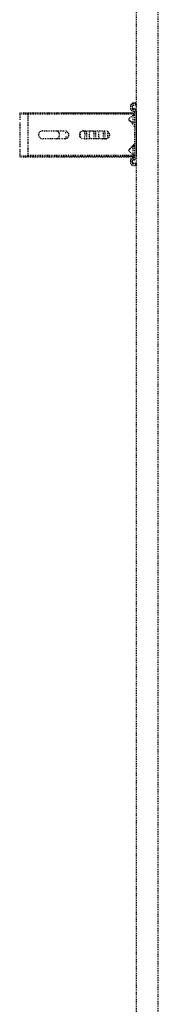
# Model space of a CAD drawing. Header units: centimetres. Extents: x 42630 to 130002, y 15 to 29179.
# Tile 72 of 159: x 50602 to 50618, y 4701 to 4815. Entities that reach past the tile are written whole.
import ezdxf

# ---------------------------------------------------------------- set-up
doc = ezdxf.new("R2010")
doc.units = ezdxf.units.CM
doc.header["$LTSCALE"] = 0.01
doc.linetypes.add('DASHED2', pattern=[9.525, 6.35, -3.175])
doc.layers.get('0').update_dxf_attribs({"color": 253})
doc.layers.add('CKDRZWI_', color=253, linetype='Continuous')

# ---------------------------------------------------------------- blocks, each defined once
blk = doc.blocks.new('A$7E8814B27261F1')
at = {"color": 7, "linetype": 'DASHED2', "ltscale": 10}
for p, q in [((2901.8, 4584.2), (2901.8, 4535.2)), ((2903.2, 4584.2), (2901.8, 4584.2)), ((2903.2, 4584.2), (2903.2, 4575)), ((2906.9, 4584.2), (2903.2, 4584.2)), ((2910.7, 4584.2), (2906.9, 4584.2)), ((2916.2, 4584.2), (2913.2, 4584.2)), ((2938.4, 4584.2), (2916.2, 4584.2)), ((2941.4, 4584.2), (2938.4, 4584.2)), ((2947.7, 4584.2), (2943.9, 4584.2)), ((2951.4, 4584.2), (2947.7, 4584.2)), ((2951.4, 4584.2), (2951.4, 4575)), ((2952.8, 4584.2), (2951.4, 4584.2)), ((2952.8, 4584.2), (2952.8, 4535.2)), ((2903.5, 4575), (2902.3, 4575)), ((2902.3, 4463.5), (2902.3, 4575)), ((2903.5, 4463.5), (2903.5, 4575)), ((2908.6, 4575), (2903.5, 4575)), ((2910.3, 4575), (2908.6, 4575)), ((2915.9, 4575), (2910.3, 4575)), ((2917.8, 4575), (2915.9, 4575)), ((2936.7, 4575), (2917.8, 4575)), ((2938.7, 4575), (2936.7, 4575)), ((2944.3, 4575), (2938.7, 4575)), ((2946, 4575), (2944.3, 4575)), ((2951.1, 4575), (2946, 4575)), ((2952.2, 4575), (2951.1, 4575)), ((2951.1, 4463.5), (2951.1, 4575)), ((2952.2, 4463.5), (2952.2, 4575)), ((2922.8, 4532), (2922.8, 4558)), ((2931.8, 4558), (2931.8, 4532)), ((2901.8, 4535.2), (2901.8, 4523.5)), ((2952.8, 4535.2), (2952.8, 4523.5)), ((2901.8, 4523.5), (2901.8, 4455.2)), ((2924.8, 4528.3), (2924.8, 4532)), ((2929.8, 4532), (2929.8, 4528.3)), ((2952.8, 4523.5), (2952.8, 4455.2)), ((2922.8, 4485), (2922.8, 4511)), ((2931.8, 4511), (2931.8, 4485)), ((2892.2, 4453.9), (2891.8, 4450.5)), ((2894.2, 4453.6), (2893.8, 4450.3)), ((2894.9, 4453.6), (2894.5, 4450.3)), ((2897.4, 4456.5), (2895.2, 4456.5)), ((2897.4, 4454.5), (2895.2, 4454.5)), ((2898.1, 4456.5), (2897.4, 4456.5)), ((2898.5, 4452.6), (2898.4, 4453.6)), ((2900.5, 4452.9), (2900.4, 4453.9)), ((2901.2, 4452.9), (2901.1, 4453.9)), ((2901.8, 4455.2), (2901.8, 4454.9)), ((2902.3, 4454.4), (2901.8, 4454.9)), ((2902.3, 4453.4), (2902.3, 4463.5)), ((2903.5, 4452.5), (2902.3, 4453.4)), ((2903.5, 4452.5), (2903.5, 4463.5)), ((2908.6, 4458.3), (2903.5, 4452.5)), ((2913.9, 4454), (2905.9, 4454)), ((2905.9, 4454), (2905.9, 4452)), ((2915.9, 4452.8), (2910.3, 4458.4)), ((2913.2, 4454.8), (2910.7, 4457.7)), ((2914.4, 4454), (2913.9, 4454)), ((2913.9, 4452), (2913.9, 4454)), ((2914.4, 4452), (2914.4, 4454)), ((2944.3, 4458.4), (2938.7, 4452.8)), ((2943.9, 4457.7), (2941.4, 4454.8)), ((2949.4, 4454), (2941.4, 4454)), ((2941.4, 4454), (2941.4, 4452)), ((2951.1, 4452.5), (2946, 4458.3)), ((2949.8, 4454), (2949.4, 4454)), ((2949.4, 4452), (2949.4, 4454)), ((2949.9, 4452), (2949.9, 4453.9)), ((2951.1, 4452.5), (2951.1, 4463.5)), ((2952.2, 4453.4), (2951.1, 4452.5)), ((2952.2, 4453.4), (2952.2, 4463.5)), ((2952.8, 4454.9), (2952.2, 4454.4)), ((2952.8, 4455.2), (2952.8, 4454.9)), ((2954.8, 4453.9), (2954.7, 4452.9)), ((2956.8, 4453.6), (2956.7, 4452.6)), ((2957.5, 4453.6), (2957.4, 4452.6)), ((2960, 4456.5), (2957.8, 4456.5)), ((2960, 4454.5), (2957.8, 4454.5)), ((2960.7, 4456.5), (2960, 4456.5)), ((2961.4, 4450.3), (2961, 4453.6)), ((2963.4, 4450.5), (2963, 4453.9)), ((2964.1, 4450.5), (2963.7, 4453.9)), ((4186.6, 4450), (711.3, 4450)), ((2893.8, 4450.3), (2891.8, 4450.5)), ((2894.5, 4450.3), (2893.8, 4450.3)), ((2917.8, 4452), (2901.5, 4452)), ((2953.7, 4450), (2901.5, 4450)), ((2920.1, 4452), (2917.8, 4452)), ((2934.4, 4452), (2920.1, 4452)), ((2936.7, 4452), (2934.4, 4452)), ((2953.7, 4452), (2936.7, 4452)), ((2954.5, 4450), (2953.7, 4450)), ((2961.4, 4450.3), (2963.4, 4450.5)), ((2962.1, 4450.3), (2961.4, 4450.3)), ((2962.1, 4450.3), (2964.1, 4450.5)), ((2964.1, 4450.5), (2963.4, 4450.5)), ((711.3, 4424.5), (4186.6, 4424.5))]:
    blk.add_line(p, q, dxfattribs=at)
for centre, radius, start, end in [((2927.3, 4558), 4.5, 0, 180), ((2927.3, 4542.7), 4.5, 180, 204.8333), ((2927.3, 4542.7), 4.5, 204.8333, 247.887), ((2927.3, 4542.7), 4.5, 247.887, 292.113), ((2927.3, 4542.7), 4.5, 292.113, 335.1667), ((2927.3, 4542.7), 4.5, 335.1667, 0), ((2927.3, 4532), 4.5, 180, 0), ((2927.3, 4511), 4.5, 0, 180), ((2927.3, 4485), 4.5, 180, 0), ((2909.5, 4457.5), 1.2, 45, 139), ((2908.8, 4456), 2.5, 41.7437, 90.8636), ((2916.2, 4457.5), 4, 221.7437, 241.045), ((2916.2, 4457.5), 4, 243.9579, 253.9618), ((2938.4, 4457.5), 4, 286.0382, 318.2563), ((2945.8, 4456), 2.5, 89.5395, 138.2563), ((2945.1, 4457.5), 1.2, 41, 135), ((2917.8, 4454.7), 2.7, 225, 270), ((2936.7, 4454.7), 2.7, 270, 315)]:
    blk.add_arc(centre, radius, start, end, dxfattribs=at)
for centre, major_axis, ratio, start_param, end_param in [((2927.3, 4513.7), (-4.5, 0), 0.220826, 4.012655, 5.412123), ((2927.3, 4509.9), (-4.5, 0), 0.220826, 0, 3.141593), ((2927.3, 4507.9), (4.5, 0), 0.220826, 3.141593, 6.283185), ((2927.3, 4503.1), (-4.5, 0), 0.220826, 3.141593, 6.283185), ((2927.3, 4499.3), (-4.5, 0), 0.220826, 0, 3.141593), ((2927.3, 4497.3), (4.5, 0), 0.220826, 3.141593, 6.283185), ((2927.3, 4492.5), (-4.5, 0), 0.220826, 3.141593, 6.283185), ((2927.3, 4488.7), (-4.5, 0), 0.220826, 0, 3.141593), ((2927.3, 4486.7), (4.5, 0), 0.220826, 3.141593, 6.283185), ((2927.3, 4481.9), (-4.5, 0), 0.220826, 3.744806, 5.679972), ((2895.2, 4453.5), (0, 3), 0.999962, 0, 1.448623), ((2895.2, 4453.5), (0, 1), 0.999962, 0, 1.448623), ((2895.9, 4453.5), (0, 1), 0.999962, 0, 1.448623), ((2897.4, 4453.5), (0, -3), 0.999962, 1.692969, 3.141593), ((2897.4, 4453.5), (0, -1), 0.999962, 1.692969, 3.141593), ((2898.1, 4453.5), (0, -3), 0.999962, 1.692969, 3.141593), ((2957.8, 4453.5), (0, 3), 0.999962, 0, 1.448623), ((2957.8, 4453.5), (0, 1), 0.999962, 0, 1.448623), ((2958.5, 4453.5), (0, 1), 0.999962, 0, 1.448623), ((2960, 4453.5), (0, -3), 0.999962, 1.692969, 3.141593), ((2960, 4453.5), (0, -1), 0.999962, 1.692969, 3.141593), ((2960.7, 4453.5), (0, -3), 0.999962, 1.692969, 3.141593), ((2901.5, 4453), (0, -3), 0.999962, 4.834562, 6.283185), ((2901.5, 4453), (0, -1), 0.999962, 4.834562, 6.283185), ((2902.2, 4453), (0, -1), 0.999962, 4.834562, 6.283185), ((2953.7, 4453), (0, 1), 0.999962, 3.141593, 4.590216), ((2953.7, 4453), (0, 3), 0.999962, 3.141593, 4.590216), ((2954.5, 4453), (0, 3), 0.999962, 3.141593, 4.590216)]:
    blk.add_ellipse(centre, major_axis=major_axis, ratio=ratio, start_param=start_param, end_param=end_param, dxfattribs=at)

msp = doc.modelspace()

# ---------------------------------------------------------------- block references
at = {"layer": 'CKDRZWI_', "xscale": 0.1, "yscale": 0.1, "zscale": 0.1, "rotation": 89.99999999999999}
msp.add_blockref('A$7E8814B27261F1', (51060.429, 4508.604), dxfattribs=at)

doc.saveas('drawing.dxf')
